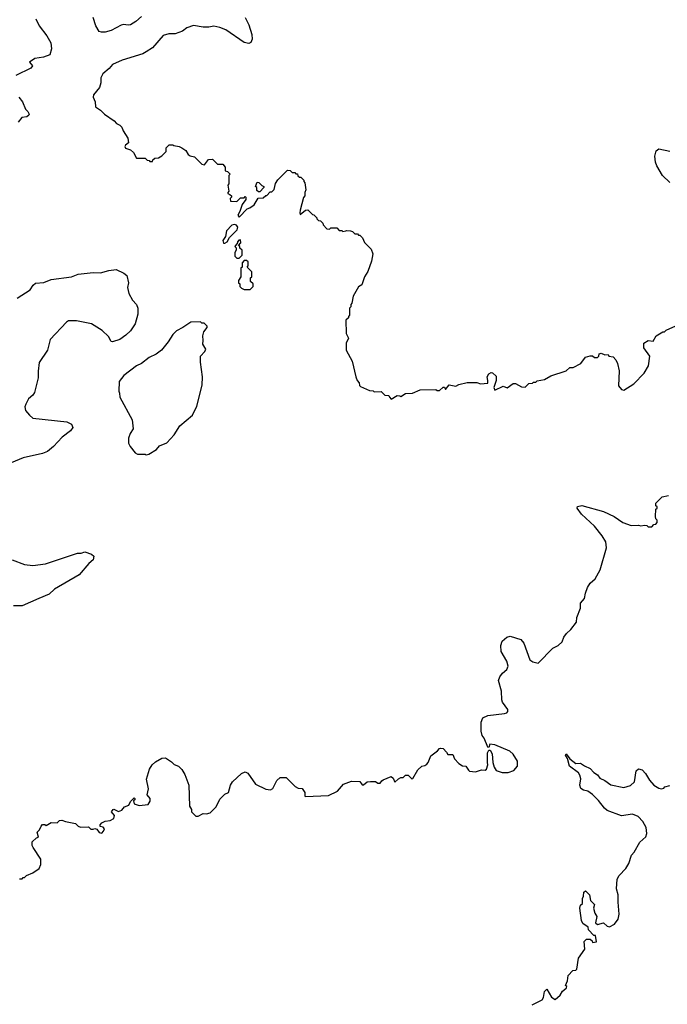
# Model space of a CAD drawing. Extents: x 1863017 to 1989460, y 394564 to 532820.
# Tile 59 of 213: x 1900755 to 1906124, y 441798 to 449968. Entities that reach past the tile are written whole.
import ezdxf

# ---------------------------------------------------------------- set-up
doc = ezdxf.new("R2010")
doc.units = 0

msp = doc.modelspace()

# ---------------------------------------------------------------- linework, layer by layer
at = {"layer": '0CON10XD'}
for points in [[(1900889.2, 449975), (1900917.3, 449917.3), (1900980.8, 449835), (1901013.1, 449775), (1901018.6, 449725), (1901004.5, 449675.5), (1900952.1, 449657.9), (1900881.4, 449645), (1900837.5, 449615), (1900862.5, 449585), (1900847.5, 449565), (1900722.5, 449505)], [(1902624, 449985), (1902655.7, 449925), (1902680, 449845), (1902681.2, 449805), (1902671.7, 449778.3), (1902655, 449770), (1902615, 449778), (1902465, 449882.5), (1902415, 449902.5), (1902365, 449913.8), (1902324.4, 449905.6), (1902275, 449906.9), (1902195, 449920.6), (1902139.7, 449900.3), (1902105, 449874), (1902045, 449850), (1901990.5, 449849.5), (1901945, 449837.1), (1901857.5, 449735), (1901805, 449701.4), (1901775, 449685.6), (1901605, 449632.5), (1901525, 449596.2), (1901498.3, 449561.7), (1901445, 449517.5), (1901427.5, 449485), (1901426.7, 449445), (1901417.5, 449405), (1901367.5, 449345), (1901363.6, 449326.4), (1901381.2, 449285), (1901384.3, 449244.3), (1901425, 449216.7), (1901457.5, 449185), (1901539.3, 449129.3), (1901557, 449107), (1901585, 449092.5), (1901602.5, 449075), (1901612.5, 449045), (1901652.5, 448985), (1901657.5, 448945), (1901633, 448927), (1901628, 448915), (1901633, 448903), (1901675, 448887.5), (1901697.5, 448865), (1901725, 448820), (1901795, 448820), (1901811.7, 448801.7), (1901828.3, 448798.3), (1901835, 448790), (1901855, 448790), (1901860, 448805), (1901875, 448820), (1901905, 448822.5), (1901935, 448837.5), (1901970, 448875), (1901970, 448905), (1901995, 448930), (1902025, 448930), (1902033, 448923), (1902077, 448917), (1902100, 448905), (1902133, 448883), (1902150.7, 448850.7), (1902168.3, 448838.3), (1902205, 448830), (1902265, 448770), (1902287, 448763), (1902321.7, 448808.3), (1902355, 448810), (1902395, 448770), (1902438.3, 448768.3), (1902460, 448745), (1902460, 448715), (1902478.3, 448708.3), (1902500, 448685), (1902490, 448675), (1902490, 448605), (1902480, 448595), (1902490, 448545), (1902480, 448535), (1902480, 448525), (1902498.3, 448518.3), (1902510, 448505), (1902510, 448495), (1902500, 448485), (1902501.7, 448461.7), (1902555, 448460), (1902585, 448490), (1902615, 448490), (1902625, 448500), (1902630, 448495), (1902630, 448475), (1902600, 448435), (1902580, 448375), (1902563, 448347), (1902575, 448330), (1902641.2, 448398.8), (1902663.6, 448406.4), (1902698.3, 448431.7), (1902731.7, 448488.3), (1902775, 448490), (1902795, 448510), (1902805, 448510), (1902831.7, 448538.3), (1902845, 448540), (1902865, 448560), (1902875, 448610), (1902895, 448640), (1902975, 448720), (1902997, 448717), (1903015, 448700), (1903035, 448700), (1903045, 448690), (1903058.3, 448688.3), (1903061.7, 448671.7), (1903075, 448660), (1903085, 448660), (1903110, 448635), (1903110, 448625), (1903120, 448615), (1903127.5, 448555), (1903120, 448535), (1903120, 448505), (1903108.3, 448491.7), (1903081.7, 448388.3), (1903077.5, 448365), (1903081.7, 448351.7), (1903125, 448387.5), (1903145, 448390), (1903181.7, 448351.7), (1903195, 448350), (1903220, 448325), (1903220, 448315), (1903231.7, 448301.7), (1903248.3, 448298.3), (1903268.3, 448278.3), (1903270, 448265), (1903301.7, 448231.7), (1903325, 448230), (1903335, 448240), (1903385, 448240), (1903405, 448220), (1903425, 448220), (1903435, 448210), (1903460, 448215), (1903465, 448220), (1903497, 448217), (1903515, 448210), (1903535, 448190), (1903555, 448190), (1903565, 448180), (1903575, 448180), (1903597, 448157), (1903615, 448120), (1903670, 448065), (1903682.5, 448025), (1903672.5, 447965), (1903641.7, 447878.3), (1903612.5, 447835), (1903591.7, 447768.3), (1903565, 447750), (1903520, 447675), (1903510, 447615), (1903500, 447605), (1903500, 447585), (1903490, 447575), (1903490, 447515), (1903480, 447505), (1903480, 447495), (1903460, 447475), (1903462.5, 447365), (1903480, 447325), (1903462.5, 447285), (1903462.5, 447225), (1903512.5, 447135), (1903542.5, 447005), (1903553, 446973), (1903570, 446955), (1903573, 446933), (1903580, 446925), (1903655, 446890), (1903687, 446887), (1903695, 446880), (1903751.7, 446881.7), (1903783, 446853), (1903815, 446850), (1903820, 446835), (1903835, 446820), (1903885, 446850), (1903907, 446847), (1903915, 446840), (1903955, 446867.5), (1904011.7, 446868.3), (1904075, 446897.5), (1904205, 446900), (1904215, 446890), (1904235, 446890), (1904265, 446920), (1904278.3, 446918.3), (1904285, 446900), (1904315, 446937.5), (1904371.7, 446928.3), (1904395, 446940), (1904465, 446957.5), (1904543.9, 446956.1), (1904575, 446946.2), (1904635, 446952.5), (1904637.5, 446975), (1904630, 447005), (1904645, 447030), (1904665, 447040), (1904675, 447037.5), (1904705, 447010), (1904706, 446975), (1904686.2, 446915), (1904693.8, 446893.8), (1904763.6, 446926.4), (1904797, 446913), (1904845, 446950), (1904865, 446950), (1904915, 446922.5), (1904945, 446920), (1904975, 446950), (1905007, 446953), (1905015, 446960), (1905035, 446960), (1905045, 446970), (1905105, 446982.5), (1905158.3, 447011.7), (1905285, 447053.3), (1905315, 447082.5), (1905345, 447081.2), (1905407.5, 447115), (1905445, 447167.5), (1905485, 447180), (1905505, 447180), (1905520, 447165), (1905545, 447163.8), (1905557.5, 447175), (1905560, 447195), (1905575, 447200), (1905605, 447187.5), (1905635, 447190), (1905640, 447175), (1905675, 447170), (1905696.7, 447145), (1905711.2, 447115), (1905726, 447055), (1905720.7, 446930.7), (1905745, 446900), (1905765, 446892.5), (1905847.5, 446945), (1905932.5, 447035), (1905967.5, 447095), (1905980, 447175), (1905930, 447245), (1905930, 447285), (1905965, 447306.7), (1906008.3, 447301.7), (1906032.5, 447345), (1906087, 447377)], [(1901765, 449994.3), (1901717.9, 449952.1), (1901675, 449926), (1901655, 449922), (1901615, 449928.8), (1901596.1, 449923.9), (1901515, 449878), (1901465, 449864), (1901434.1, 449864.1), (1901415, 449871.2), (1901386.6, 449916.6), (1901364.5, 449985)], [(1900747.5, 449325), (1900777.5, 449285), (1900802.5, 449225), (1900822.5, 449205), (1900832.5, 449185), (1900830, 449175), (1900815, 449162.5), (1900773, 449157), (1900743, 449117)], [(1906145, 448616.4), (1906084.7, 448674.7), (1906038.2, 448755), (1906027.3, 448785), (1906022.2, 448835), (1906030.7, 448879.3), (1906055, 448897.1), (1906145, 448878.2)], [(1902745, 448540), (1902735, 448540), (1902721.7, 448551.7), (1902720, 448575), (1902710, 448585), (1902725, 448620), (1902738.3, 448618.3), (1902761.7, 448591.7), (1902780, 448585), (1902780, 448575), (1902745, 448540)], [(1902455, 448113.3), (1902475.7, 448124.3), (1902495, 448160), (1902557.5, 448225), (1902562.5, 448245), (1902552.5, 448262.5), (1902535, 448267.5), (1902515, 448262.5), (1902470, 448215), (1902461.7, 448168.3), (1902438.8, 448135), (1902444, 448114), (1902455, 448113.3)], [(1902575, 447990), (1902600, 448015), (1902600, 448055), (1902581.7, 448071.7), (1902580, 448085), (1902570, 448095), (1902590, 448115), (1902585, 448140), (1902571.7, 448138.3), (1902560, 448125), (1902560, 448115), (1902540, 448085), (1902550, 448075), (1902550, 448055), (1902540, 448035), (1902540, 448005), (1902555, 447990), (1902575, 447990)], [(1900735, 447658), (1900841.2, 447725), (1900865.9, 447764.1), (1900885, 447781.2), (1900955, 447788), (1901015, 447812.9), (1901184.4, 447835.6), (1901240, 447855), (1901365, 447869.4), (1901425, 447867.5), (1901493.2, 447886.8), (1901555, 447896.2), (1901617.5, 447865), (1901642.5, 447845), (1901658, 447785), (1901648.8, 447745), (1901658.8, 447695), (1901691.2, 447641.2), (1901724.4, 447604.4), (1901735.6, 447575), (1901735.6, 447525), (1901713.1, 447445), (1901674.6, 447385.4), (1901635, 447349.4), (1901585, 447315.6), (1901525, 447293.8), (1901515, 447296.7), (1901490.3, 447340.3), (1901440.3, 447390.3), (1901350, 447445), (1901225, 447469.2), (1901160.9, 447469.1), (1901142.4, 447457.6), (1901007.5, 447315), (1900986.2, 447225), (1900917.1, 447122.9), (1900908.5, 447051.5), (1900908.2, 446995), (1900878.5, 446875), (1900865, 446852.9), (1900829.4, 446820.6), (1900805, 446778.8), (1900797.1, 446755), (1900804.5, 446724.5), (1900835.6, 446685.6), (1900865, 446662), (1901145, 446630), (1901185, 446612.5), (1901196.7, 446585), (1901176.7, 446555), (1901106.2, 446505), (1901036, 446425), (1900985.4, 446384.6), (1900945, 446369.4), (1900785, 446332.9), (1900685, 446290)], [(1902665, 447730), (1902690, 447755), (1902690, 447775), (1902670, 447795), (1902670, 447825), (1902680, 447835), (1902680, 447875), (1902640, 447915), (1902650, 447925), (1902648.3, 447958.3), (1902635, 447970), (1902615, 447970), (1902598.3, 447951.7), (1902600, 447915), (1902590, 447905), (1902587.5, 447875), (1902590, 447835), (1902570, 447805), (1902570, 447785), (1902580, 447775), (1902580, 447755), (1902595, 447740), (1902615, 447730), (1902665, 447730)], [(1901805, 446357.5), (1901825, 446363.3), (1901888.3, 446401.7), (1901915, 446432.5), (1901975, 446457.5), (1902036.4, 446523.6), (1902082.3, 446597.7), (1902187.5, 446685), (1902225, 446760), (1902268.8, 446935), (1902271.2, 447005), (1902253.8, 447125), (1902253.9, 447176.1), (1902290, 447215), (1902297.5, 447235), (1902272.5, 447275), (1902277.5, 447305), (1902272.5, 447345), (1902283, 447377), (1902310, 447415), (1902310, 447425), (1902285, 447450), (1902265, 447450), (1902255, 447460), (1902175, 447457.5), (1902107, 447413), (1902055, 447387.5), (1902023.9, 447356.1), (1901985.8, 447294.2), (1901930, 447225), (1901887.3, 447192.7), (1901827.5, 447165), (1901764.1, 447115.9), (1901725, 447096.2), (1901620, 447015), (1901580, 446965), (1901576.7, 446885), (1901581.7, 446868.3), (1901586.7, 446835), (1901688.3, 446648.3), (1901696.1, 446573.9), (1901670, 446535), (1901657.5, 446495), (1901657.5, 446455), (1901670, 446425), (1901713.6, 446373.6), (1901733, 446363), (1901795, 446362.5), (1901805, 446357.5)], [(1906087, 447377), (1906101.7, 447378.3), (1906115, 447392.5), (1906195, 447426.7)], [(1903663, 443647), (1903705, 443647.5), (1903725, 443632.5), (1903745, 443633.3), (1903757, 443653), (1903769.3, 443660.7), (1903835, 443687.5), (1903852.5, 443675), (1903865, 443640), (1903895, 443667.5), (1903915, 443680), (1903935, 443680), (1903955, 443700), (1903975, 443700), (1904005, 443670), (1904015, 443672.5), (1904055, 443742.5), (1904090, 443775), (1904115, 443780), (1904129.3, 443790.7), (1904142.5, 443805), (1904165, 443860), (1904220, 443900), (1904235, 443920), (1904245, 443922.5), (1904265, 443920), (1904295, 443890), (1904305, 443870), (1904345, 443870), (1904360, 443835), (1904397, 443797), (1904425, 443776.7), (1904453, 443773), (1904475, 443740), (1904485, 443733.3), (1904535, 443727.5), (1904585, 443742.5), (1904615, 443740), (1904625, 443750), (1904637.5, 443785), (1904632.5, 443805), (1904632.9, 443885), (1904645, 443907.5), (1904655, 443907.5), (1904672.9, 443875), (1904678.8, 443805), (1904690, 443765), (1904705, 443737.5), (1904755, 443720), (1904805, 443720), (1904853, 443737), (1904882.5, 443775), (1904882.5, 443815), (1904845, 443872.5), (1904818.3, 443898.3), (1904695, 443951.2), (1904653, 443957), (1904645, 443930), (1904635, 443932.5), (1904606.2, 444005), (1904588.3, 444028.3), (1904580, 444065), (1904582.3, 444137.7), (1904595.8, 444174.2), (1904635, 444194.2), (1904775, 444210), (1904793, 444217), (1904801.7, 444228.3), (1904802.5, 444245), (1904758.8, 444305), (1904752, 444325), (1904750.8, 444395), (1904725.8, 444484.2), (1904735.7, 444515), (1904757.5, 444545), (1904794.5, 444575.5), (1904805.5, 444604.5), (1904794.4, 444645), (1904746.7, 444725), (1904744.4, 444775), (1904755, 444810), (1904795, 444844.2), (1904822.3, 444852.3), (1904910, 444825), (1904936, 444795), (1904985, 444656.7), (1905008.3, 444638.3), (1905055, 444627.5), (1905175, 444752.5), (1905220, 444775), (1905252.5, 444805), (1905266.7, 444845), (1905287.5, 444875), (1905325, 444907.5), (1905370.7, 444969.3), (1905373.6, 445006.4), (1905403.3, 445085), (1905403.3, 445125), (1905436.7, 445165), (1905445, 445210), (1905463.3, 445255), (1905485, 445292.5), (1905525, 445327.5), (1905567.7, 445402.3), (1905620, 445585), (1905614.1, 445634.1), (1905585, 445686.2), (1905522, 445765), (1905412, 445865), (1905377.5, 445915), (1905380.7, 445929.3), (1905415, 445936.2), (1905595.7, 445885.7), (1905684.2, 445844.2), (1905755, 445796.7), (1905825, 445770), (1905885, 445772.5), (1905905, 445767.5), (1905935, 445772.5), (1905955, 445770), (1905965, 445760), (1905995, 445760), (1906011.7, 445778.3), (1906028.3, 445781.7), (1906040, 445795), (1906040, 445815), (1906030, 445825), (1906027.5, 445845), (1906030, 445905), (1906040, 445915), (1906040, 445925), (1906030, 445935), (1906030, 445955), (1906081.7, 446008.3), (1906135, 446020)], [(1900693.8, 445485), (1900795, 445447.5), (1900865, 445440), (1900968.6, 445451.4), (1901235, 445541.1), (1901265, 445541.1), (1901295, 445551.1), (1901351.7, 445531.7), (1901370, 445515), (1901363.8, 445485), (1901329.2, 445455), (1901249.1, 445360.9), (1901045, 445241.9), (1901000.2, 445199.8), (1900915, 445164.4), (1900775, 445104.4), (1900705, 445105.6)], [(1900755, 442840), (1900775, 442840), (1900785, 442850), (1900795, 442850), (1900813, 442867), (1900865, 442890), (1900916.4, 442923.6), (1900931.7, 442958.3), (1900931.7, 443001.7), (1900868.3, 443098.3), (1900860, 443115), (1900860, 443145), (1900895, 443180), (1900910, 443185), (1900900, 443225), (1900920, 443245), (1900933, 443277), (1900945, 443290), (1900965, 443290), (1900975, 443282.5), (1901015, 443307.5), (1901065, 443302.5), (1901086.4, 443323.6), (1901105, 443326.2), (1901135, 443313.8), (1901217.3, 443297.3), (1901240, 443275), (1901258.3, 443268.3), (1901325, 443270), (1901345, 443250), (1901365, 443250), (1901377, 443257), (1901395, 443250), (1901413.9, 443223.9), (1901435, 443218.8), (1901451.2, 443235), (1901457.5, 443255), (1901447, 443267), (1901423.6, 443273.6), (1901423, 443287), (1901435, 443302.5), (1901465, 443317.5), (1901505, 443322.5), (1901535, 443340), (1901540, 443365), (1901517.5, 443395), (1901530, 443415), (1901535, 443417.5), (1901575, 443397.5), (1901600.7, 443409.3), (1901625, 443437.5), (1901659.3, 443450.7), (1901675, 443480), (1901705, 443510), (1901710, 443505), (1901710, 443495), (1901700, 443485), (1901705, 443460), (1901745, 443447.5), (1901820, 443455), (1901837, 443483), (1901837.5, 443505), (1901813.3, 443535), (1901823.3, 443585), (1901806, 443665), (1901830.9, 443749.1), (1901854.6, 443785.4), (1901880.9, 443809.1), (1901935, 443838.8), (1901965, 443842.5), (1902015, 443810), (1902035, 443786.7), (1902072.5, 443775), (1902100, 443745), (1902123.9, 443703.9), (1902158.8, 443615), (1902163, 443443), (1902180, 443415), (1902180, 443395), (1902215, 443360), (1902235, 443360), (1902275, 443380), (1902305, 443377.5), (1902333, 443387), (1902383.3, 443436.7), (1902415, 443500), (1902455, 443541.2), (1902486, 443555), (1902502.7, 443617.3), (1902520, 443645), (1902595, 443712.5), (1902625, 443727.5), (1902646.4, 443716.4), (1902710, 443625), (1902795, 443582.5), (1902835, 443577.5), (1902855, 443587.5), (1902887.5, 443655), (1902915, 443680), (1902965, 443680), (1903040, 443605), (1903065, 443590), (1903098.3, 443588.3), (1903120, 443555), (1903120, 443525), (1903125, 443522.5), (1903315, 443530), (1903390, 443565), (1903440, 443625), (1903505, 443648.8), (1903575, 443646.7), (1903595, 443620), (1903605, 443620), (1903635, 443643.3), (1903663, 443647)], [(1905266.1, 441913.9), (1905287.5, 441935), (1905290, 441945), (1905280, 441955), (1905296.4, 441993.6), (1905303, 442037), (1905341.7, 442078.3), (1905365, 442080), (1905375, 442090), (1905388.3, 442181.7), (1905440, 442255), (1905435, 442320), (1905453, 442337), (1905485, 442337.5), (1905500, 442325), (1905505, 442310), (1905537.5, 442315), (1905528.3, 442368.3), (1905515, 442370), (1905470, 442415), (1905468.3, 442438.3), (1905425, 442467.5), (1905413.6, 442493.6), (1905400, 442595), (1905405, 442620), (1905420, 442635), (1905420, 442675), (1905430, 442695), (1905433, 442727), (1905445, 442740), (1905480, 442705), (1905488.3, 442658.3), (1905520, 442625), (1905512.5, 442595), (1905523, 442553), (1905540, 442525), (1905530, 442475), (1905545, 442460), (1905595, 442472.5), (1905625, 442447.5), (1905645, 442440), (1905686.4, 442463.6), (1905717.5, 442505), (1905726.2, 442545), (1905716.1, 442646.1), (1905718, 442705), (1905704.2, 442755), (1905708.6, 442835), (1905725, 442866.2), (1905780.8, 442925), (1905804, 442965), (1905826.7, 443035), (1905848.8, 443061.2), (1905896.4, 443143.6), (1905945, 443186.7), (1905955.8, 443215), (1905948.6, 443265), (1905922.5, 443315), (1905883.8, 443355), (1905835, 443375.6), (1905745, 443360.6), (1905626.4, 443406.4), (1905602.5, 443425), (1905555, 443488.6), (1905505, 443538.9), (1905465, 443566.9), (1905430, 443575), (1905408.3, 443588.3), (1905398.1, 443615), (1905407.6, 443667.6), (1905400, 443700), (1905387.4, 443717.4), (1905314.4, 443775), (1905297, 443837), (1905281.2, 443865), (1905285, 443876.7), (1905315.8, 443835.8), (1905365, 443796.7), (1905405, 443800), (1905436.6, 443776.6), (1905485.3, 443755.3), (1905515, 443721.2), (1905545, 443702), (1905566, 443675), (1905606.7, 443655), (1905655, 443618), (1905765, 443598), (1905817.8, 443612.2), (1905851.2, 443645), (1905865.9, 443734.1), (1905885, 443751.2), (1905915, 443743.3), (1905944.1, 443714.1), (1905977.7, 443657.7), (1906013.3, 443615), (1906055, 443590), (1906075, 443586.7), (1906095, 443592.5), (1906105, 443602.5), (1906145, 443613.3)], [(1905005, 441794), (1905085.8, 441835), (1905098.1, 441855), (1905106.1, 441903.9), (1905125, 441922.5), (1905165, 441856.7), (1905195, 441837.5), (1905235, 441872.5), (1905255, 441907.5), (1905266.1, 441913.9)]]:
    msp.add_lwpolyline(points, dxfattribs=at)

doc.saveas('drawing.dxf')
